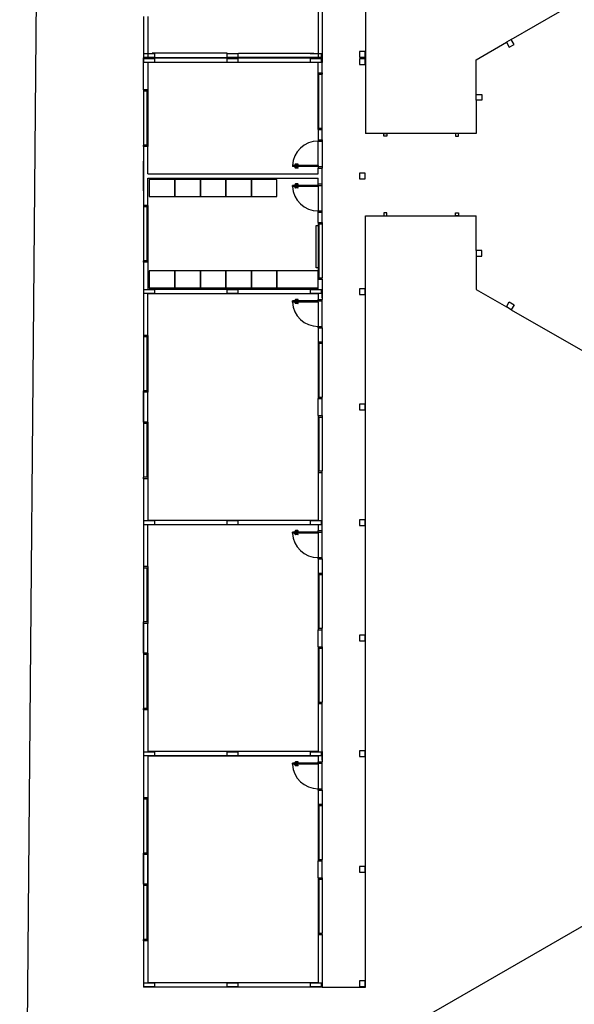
# Model space of a CAD drawing. Header units: millimetres. Extents: x 0 to 354, y 0 to 59.
# Tile 36 of 84: x 156.87 to 160.78, y 40.35 to 47.29. Entities that reach past the tile are written whole.
import ezdxf

# ---------------------------------------------------------------- set-up
doc = ezdxf.new("R2010")
doc.units = ezdxf.units.MM
doc.layers.add('ARQ-HTC', color=9, linetype='Continuous')

msp = doc.modelspace()

# ---------------------------------------------------------------- linework, layer by layer
at = {"layer": 'ARQ-HTC', "color": 1, "linetype": 'Continuous'}
for p, q in [((157.045, 54.0385), (156.8707, 34.0982)), ((159.3089, 51.9102), (159.3089, 46.4902)), ((159.3089, 48.6152), (159.3089, 47.0252)), ((160.3362, 47.1529), (161.4919, 47.8202)), ((158.9739, 47.3602), (158.9739, 47.0202)), ((159.0039, 47.3602), (159.0039, 46.9902)), ((157.7439, 47.3152), (157.7439, 46.9902)), ((157.7739, 47.3152), (157.7739, 47.0202)), ((160.3362, 47.1529), (160.3016, 47.1329)), ((160.3562, 47.1183), (160.3362, 47.1529)), ((160.0889, 47.0102), (160.3016, 47.1329)), ((160.3016, 47.1329), (160.3216, 47.0983)), ((160.3216, 47.0983), (160.3562, 47.1183)), ((157.8239, 47.0522), (157.7439, 47.0522)), ((157.7439, 47.0522), (157.7439, 47.0282)), ((157.7439, 47.0282), (157.8239, 47.0282)), ((157.7439, 46.7977), (157.7439, 47.0246)), ((157.8239, 47.0172), (157.7439, 47.0172)), ((157.7439, 47.0172), (157.7439, 46.9932)), ((158.9739, 47.0202), (157.7739, 47.0202)), ((158.9739, 47.0202), (157.7739, 47.0202)), ((158.3339, 47.0553), (157.8039, 47.0553)), ((157.8039, 47.0253), (158.3339, 47.0253)), ((157.8239, 47.0282), (157.8239, 47.0522)), ((157.8239, 46.9932), (157.8239, 47.0172)), ((158.4119, 47.0522), (158.3319, 47.0522)), ((158.3319, 47.0522), (158.3319, 47.0282)), ((158.3319, 47.0282), (158.4119, 47.0282)), ((158.4119, 47.0172), (158.3319, 47.0172)), ((158.3319, 47.0172), (158.3319, 46.9932)), ((158.4119, 47.0282), (158.4119, 47.0522)), ((158.4119, 46.9932), (158.4119, 47.0172)), ((158.4139, 47.0553), (158.9439, 47.0553)), ((158.9439, 47.0253), (158.4139, 47.0253)), ((158.9979, 47.0522), (158.9179, 47.0522)), ((158.9179, 47.0282), (158.9979, 47.0282)), ((158.9979, 47.0172), (158.9179, 47.0172)), ((158.9179, 47.0172), (158.9179, 46.9932)), ((158.9979, 47.0282), (158.9979, 47.0522)), ((158.9979, 46.9932), (158.9979, 47.0172)), ((159.0039, 46.9182), (159.0039, 47.0202)), ((159.3059, 47.0682), (159.2659, 47.0682)), ((159.2659, 47.0682), (159.2659, 47.0282)), ((159.2659, 47.0282), (159.3059, 47.0282)), ((159.3059, 47.0172), (159.2659, 47.0172)), ((159.2659, 47.0172), (159.2659, 46.9772)), ((159.3059, 47.0282), (159.3059, 47.0682)), ((159.3059, 46.9772), (159.3059, 47.0172)), ((157.7439, 46.9932), (157.8239, 46.9932)), ((158.9739, 46.9902), (157.7739, 46.9902)), ((158.9739, 46.9902), (157.7739, 46.9902)), ((158.3739, 46.9902), (157.7739, 46.9902)), ((157.7739, 46.9902), (157.7739, 46.7977)), ((158.3319, 46.9932), (158.4119, 46.9932)), ((158.9179, 46.9932), (158.9979, 46.9932)), ((158.9739, 46.9182), (158.9739, 46.9902)), ((159.2659, 46.9772), (159.3059, 46.9772)), ((160.0889, 46.7646), (160.0889, 47.0102)), ((158.9739, 46.5182), (158.9739, 46.9182)), ((158.9739, 46.9182), (159.0039, 46.9182)), ((158.9739, 46.9082), (159.0039, 46.9082)), ((158.9799, 46.5282), (158.9799, 46.9082)), ((159.0039, 46.9182), (159.0039, 46.9082)), ((159.0039, 46.5282), (159.0039, 46.9082)), ((157.7739, 46.7977), (157.7439, 46.7977)), ((157.7439, 46.7977), (157.7439, 46.7877)), ((157.7439, 46.7877), (157.7439, 46.4077)), ((157.7739, 46.7877), (157.7439, 46.7877)), ((157.7679, 46.7877), (157.7679, 46.4077)), ((157.7739, 46.7977), (157.7739, 46.3977)), ((160.0889, 46.7246), (160.0889, 46.7646)), ((160.0889, 46.7646), (160.1289, 46.7646)), ((160.1289, 46.7646), (160.1289, 46.7246)), ((160.1289, 46.7246), (160.0889, 46.7246)), ((160.0889, 46.7246), (160.0889, 46.4902)), ((158.9739, 46.5282), (159.0039, 46.5282)), ((159.0039, 46.5182), (159.0039, 46.5282)), ((158.9739, 46.5182), (159.0039, 46.5182)), ((158.9739, 46.5182), (158.9739, 46.4463)), ((159.0039, 46.4463), (159.0039, 46.5182)), ((160.0889, 46.4902), (159.3089, 46.4902)), ((159.4389, 46.4702), (159.4389, 46.4902)), ((159.4389, 46.4902), (159.4589, 46.4902)), ((159.4589, 46.4702), (159.4389, 46.4702)), ((159.4589, 46.4902), (159.4589, 46.4702)), ((159.9439, 46.4902), (159.9439, 46.4702)), ((159.9639, 46.4902), (159.9439, 46.4902)), ((159.9439, 46.4702), (159.9639, 46.4702)), ((159.9639, 46.4702), (159.9639, 46.4902)), ((157.7739, 46.4077), (157.7439, 46.4077)), ((157.7439, 46.3977), (157.7439, 46.4077)), ((157.7439, 46.3977), (157.7439, 45.9827)), ((157.7739, 46.3977), (157.7439, 46.3977)), ((157.7739, 46.2052), (157.7739, 46.3977)), ((158.9739, 46.4463), (159.0039, 46.4463)), ((158.9739, 46.4463), (159.0039, 46.4463)), ((158.9739, 46.4463), (158.9739, 46.4363)), ((158.9739, 46.2643), (158.9739, 46.4363)), ((158.9739, 46.4363), (159.0039, 46.4363)), ((159.0039, 46.4463), (159.0039, 46.4363)), ((159.0039, 46.4363), (159.0039, 46.2563)), ((157.7439, 46.0852), (157.7439, 46.2952)), ((158.9739, 46.2643), (158.7939, 46.2643)), ((158.7939, 46.2643), (158.7939, 46.2563)), ((158.9739, 46.2563), (158.7939, 46.2563)), ((158.817, 46.2653), (158.807, 46.2653)), ((158.807, 46.2653), (158.807, 46.2643)), ((158.807, 46.2553), (158.807, 46.2563)), ((158.817, 46.2553), (158.807, 46.2553)), ((158.81, 46.2683), (158.81, 46.2653)), ((158.81, 46.2523), (158.81, 46.2553)), ((158.814, 46.2683), (158.814, 46.2653)), ((158.814, 46.2523), (158.814, 46.2553)), ((158.832, 46.2743), (158.816, 46.2743)), ((158.832, 46.2703), (158.816, 46.2703)), ((158.832, 46.2503), (158.816, 46.2503)), ((158.817, 46.2653), (158.817, 46.2643)), ((158.817, 46.2553), (158.817, 46.2563)), ((158.9739, 46.2643), (158.9739, 46.2563)), ((158.9739, 46.2563), (159.0039, 46.2563)), ((158.9739, 46.2563), (158.9739, 46.2463)), ((159.0039, 46.2563), (159.0039, 46.2463)), ((157.7739, 46.2052), (158.9739, 46.2052)), ((158.832, 46.2463), (158.816, 46.2463)), ((158.9739, 46.2463), (159.0039, 46.2463)), ((158.9739, 46.2052), (158.9739, 46.2463)), ((158.9739, 46.2463), (159.0039, 46.2463)), ((159.0039, 46.134), (159.0039, 46.2463)), ((159.3059, 46.2102), (159.2659, 46.2102)), ((159.2659, 46.2102), (159.2659, 46.1702)), ((159.3059, 46.1702), (159.3059, 46.2102)), ((157.7739, 46.1752), (158.9739, 46.1752)), ((157.7739, 45.9827), (157.7739, 46.1752)), ((157.9643, 46.1657), (157.7843, 46.1657)), ((157.7843, 46.1657), (157.7843, 46.0457)), ((158.1443, 46.1657), (157.9643, 46.1657)), ((157.9643, 46.1657), (157.9643, 46.0457)), ((157.9643, 46.0457), (157.9643, 46.1657)), ((158.1443, 46.0457), (158.1443, 46.1657)), ((158.3243, 46.1657), (158.1443, 46.1657)), ((158.1443, 46.1657), (158.1443, 46.0457)), ((158.3243, 46.0457), (158.3243, 46.1657)), ((158.5043, 46.1657), (158.3243, 46.1657)), ((158.3243, 46.1657), (158.3243, 46.0457)), ((158.6843, 46.1657), (158.5043, 46.1657)), ((158.5043, 46.1657), (158.5043, 46.0457)), ((158.5043, 46.0457), (158.5043, 46.1657)), ((158.6843, 46.0457), (158.6843, 46.1657)), ((158.9739, 46.124), (158.7939, 46.124)), ((158.7939, 46.116), (158.7939, 46.124)), ((158.9739, 46.116), (158.7939, 46.116)), ((158.817, 46.125), (158.807, 46.125)), ((158.807, 46.125), (158.807, 46.124)), ((158.807, 46.115), (158.807, 46.116)), ((158.817, 46.115), (158.807, 46.115)), ((158.81, 46.128), (158.81, 46.125)), ((158.81, 46.112), (158.81, 46.115)), ((158.814, 46.128), (158.814, 46.125)), ((158.814, 46.112), (158.814, 46.115)), ((158.832, 46.134), (158.816, 46.134)), ((158.832, 46.13), (158.816, 46.13)), ((158.832, 46.11), (158.816, 46.11)), ((158.817, 46.125), (158.817, 46.124)), ((158.817, 46.115), (158.817, 46.116)), ((158.9739, 46.134), (158.9739, 46.1752)), ((158.9739, 46.134), (159.0039, 46.134)), ((158.9739, 46.124), (158.9739, 46.134)), ((158.9739, 46.134), (159.0039, 46.134)), ((158.9739, 46.124), (159.0039, 46.124)), ((158.9739, 46.116), (158.9739, 46.124)), ((158.9739, 46.116), (158.9739, 45.944)), ((159.0039, 46.124), (159.0039, 46.134)), ((159.0039, 45.944), (159.0039, 46.124)), ((159.2659, 46.1702), (159.3059, 46.1702)), ((157.7843, 46.0457), (157.9643, 46.0457)), ((157.9643, 46.0457), (158.1443, 46.0457)), ((158.1443, 46.0457), (158.3243, 46.0457)), ((158.3243, 46.0457), (158.5043, 46.0457)), ((158.5043, 46.0457), (158.6843, 46.0457)), ((158.832, 46.106), (158.816, 46.106)), ((157.7739, 45.9827), (157.7439, 45.9827)), ((157.7439, 45.9827), (157.7439, 45.9727)), ((157.7739, 45.9727), (157.7439, 45.9727)), ((157.7439, 45.9727), (157.7439, 45.5927)), ((157.7679, 45.9727), (157.7679, 45.5927)), ((157.7739, 45.9827), (157.7739, 45.5827)), ((158.9739, 45.944), (159.0039, 45.944)), ((158.9739, 45.934), (158.9739, 45.944)), ((158.9739, 45.934), (159.0039, 45.934)), ((158.9739, 45.934), (159.0039, 45.934)), ((158.9739, 45.8621), (158.9739, 45.934)), ((159.0039, 45.934), (159.0039, 45.944)), ((159.0039, 45.8621), (159.0039, 45.934)), ((159.3089, 45.3952), (159.3089, 45.9102)), ((159.3089, 45.9102), (160.0889, 45.9102)), ((159.4589, 45.9302), (159.4389, 45.9302)), ((159.4389, 45.9302), (159.4389, 45.9102)), ((159.4389, 45.9102), (159.4589, 45.9102)), ((159.4589, 45.9102), (159.4589, 45.9302)), ((159.9439, 45.9102), (159.9439, 45.9302)), ((159.9439, 45.9302), (159.9639, 45.9302)), ((159.9639, 45.9102), (159.9439, 45.9102)), ((159.9639, 45.9302), (159.9639, 45.9102)), ((160.0889, 45.6642), (160.0889, 45.9102)), ((158.9602, 45.5422), (158.9602, 45.8422)), ((158.9602, 45.8422), (158.9702, 45.8422)), ((158.9739, 45.8621), (158.9739, 45.4621)), ((158.9739, 45.8621), (159.0039, 45.8621)), ((158.9739, 45.8521), (159.0039, 45.8521)), ((158.9799, 45.8521), (158.9799, 45.4721)), ((159.0039, 45.8621), (159.0039, 45.8521)), ((159.0039, 45.8521), (159.0039, 45.4721)), ((159.3089, 40.4702), (159.3089, 45.9002)), ((160.1289, 45.6642), (160.0889, 45.6642)), ((160.0889, 45.6642), (160.0889, 45.6242)), ((160.0889, 45.6242), (160.1289, 45.6242)), ((160.0889, 45.6242), (160.0889, 45.3902)), ((160.1289, 45.6242), (160.1289, 45.6642)), ((157.7439, 45.5827), (157.7439, 45.5927)), ((157.7739, 45.5927), (157.7439, 45.5927)), ((157.7439, 45.5827), (157.7439, 45.0652)), ((157.7739, 45.5827), (157.7439, 45.5827)), ((157.7739, 45.5827), (157.7739, 45.3902)), ((157.9643, 45.5219), (157.7843, 45.5219)), ((157.7843, 45.5219), (157.7843, 45.4019)), ((157.9643, 45.4019), (157.9643, 45.5219)), ((158.1443, 45.5219), (157.9643, 45.5219)), ((157.9643, 45.5219), (157.9643, 45.4019)), ((158.3243, 45.5219), (158.1443, 45.5219)), ((158.1443, 45.5219), (158.1443, 45.4019)), ((158.1443, 45.4019), (158.1443, 45.5219)), ((158.5043, 45.5219), (158.3243, 45.5219)), ((158.3243, 45.5219), (158.3243, 45.4019)), ((158.3243, 45.4019), (158.3243, 45.5219)), ((158.5043, 45.4019), (158.5043, 45.5219)), ((158.6843, 45.5219), (158.5043, 45.5219)), ((158.5043, 45.5219), (158.5043, 45.4019)), ((158.6843, 45.4019), (158.6843, 45.5219)), ((158.9739, 45.5219), (158.6843, 45.5219)), ((158.6843, 45.5219), (158.6843, 45.4019)), ((158.9702, 45.5422), (158.9602, 45.5422)), ((158.9739, 45.4019), (158.9739, 45.5219)), ((158.9739, 45.4721), (159.0039, 45.4721)), ((158.9739, 45.4621), (159.0039, 45.4621)), ((158.9739, 45.3902), (158.9739, 45.4621)), ((159.0039, 45.4621), (159.0039, 45.4721)), ((159.0039, 45.4621), (159.0039, 45.319)), ((157.8239, 45.3872), (157.7439, 45.3872)), ((157.7439, 45.3872), (157.7439, 45.3632)), ((157.7439, 45.3632), (157.8239, 45.3632)), ((158.9739, 45.3902), (157.7739, 45.3902)), ((158.9739, 45.3602), (157.7739, 45.3602)), ((157.7739, 45.0652), (157.7739, 45.3602)), ((157.7843, 45.4019), (157.9643, 45.4019)), ((157.8239, 45.3632), (157.8239, 45.3872)), ((157.9643, 45.4019), (158.1443, 45.4019)), ((158.1443, 45.4019), (158.3243, 45.4019)), ((158.3243, 45.4019), (158.5043, 45.4019)), ((158.4119, 45.3872), (158.3319, 45.3872)), ((158.3319, 45.3872), (158.3319, 45.3632)), ((158.3319, 45.3632), (158.4119, 45.3632)), ((158.4119, 45.3632), (158.4119, 45.3872)), ((158.5043, 45.4019), (158.6843, 45.4019)), ((158.6843, 45.4019), (158.9739, 45.4019)), ((158.9979, 45.3872), (158.9179, 45.3872)), ((158.9179, 45.3872), (158.9179, 45.3632)), ((158.9179, 45.3632), (158.9979, 45.3632)), ((158.9739, 45.3602), (158.9739, 45.319)), ((158.9979, 45.3632), (158.9979, 45.3872)), ((159.0039, 45.3302), (159.0039, 45.3902)), ((159.3059, 45.3952), (159.2659, 45.3952)), ((159.2659, 45.3952), (159.2659, 45.3552)), ((159.2659, 45.3552), (159.3059, 45.3552)), ((159.3059, 45.3552), (159.3059, 45.3952)), ((159.3089, 43.7652), (159.3089, 45.3552)), ((160.0889, 45.3902), (160.3016, 45.2674)), ((158.9739, 45.309), (158.7939, 45.309)), ((158.7939, 45.301), (158.7939, 45.309)), ((158.9739, 45.301), (158.7939, 45.301)), ((158.817, 45.31), (158.807, 45.31)), ((158.807, 45.31), (158.807, 45.309)), ((158.807, 45.3), (158.807, 45.301)), ((158.817, 45.3), (158.807, 45.3)), ((158.81, 45.313), (158.81, 45.31)), ((158.81, 45.297), (158.81, 45.3)), ((158.814, 45.313), (158.814, 45.31)), ((158.814, 45.297), (158.814, 45.3)), ((158.832, 45.319), (158.816, 45.319)), ((158.832, 45.315), (158.816, 45.315)), ((158.832, 45.295), (158.816, 45.295)), ((158.832, 45.291), (158.816, 45.291)), ((158.817, 45.31), (158.817, 45.309)), ((158.817, 45.3), (158.817, 45.301)), ((158.9739, 45.319), (159.0039, 45.319)), ((158.9739, 45.319), (159.0039, 45.319)), ((158.9739, 45.309), (158.9739, 45.319)), ((158.9739, 45.309), (159.0039, 45.309)), ((158.9739, 45.301), (158.9739, 45.309)), ((158.9739, 45.301), (158.9739, 45.129)), ((159.0039, 45.309), (159.0039, 45.319)), ((159.0039, 45.129), (159.0039, 45.309)), ((160.3016, 45.2674), (160.3216, 45.302)), ((160.3216, 45.302), (160.3562, 45.282)), ((160.3562, 45.282), (160.3362, 45.2474)), ((160.3362, 45.2474), (160.3016, 45.2674)), ((160.3362, 45.2474), (161.4918, 44.5802)), ((158.9739, 45.129), (159.0039, 45.129)), ((158.9739, 45.119), (158.9739, 45.129)), ((158.9739, 45.119), (158.9739, 45.0202)), ((158.9739, 45.119), (159.0039, 45.119)), ((158.9739, 45.119), (159.0039, 45.119)), ((159.0039, 45.119), (159.0039, 45.129)), ((159.0039, 45.119), (159.0039, 45.0202)), ((157.7739, 45.0652), (157.7439, 45.0652)), ((157.7439, 45.0652), (157.7439, 45.0552)), ((157.7439, 45.0552), (157.7439, 44.6752)), ((157.7739, 45.0552), (157.7439, 45.0552)), ((157.7679, 45.0552), (157.7679, 44.6752)), ((157.7739, 45.0652), (157.7739, 44.6652)), ((158.9739, 45.0202), (159.0039, 45.0202)), ((158.9739, 45.0202), (158.9739, 44.6202)), ((158.9739, 45.0102), (159.0039, 45.0102)), ((158.9799, 45.0102), (158.9799, 44.6302)), ((159.0039, 45.0202), (159.0039, 45.0102)), ((159.0039, 45.0102), (159.0039, 44.6302)), ((157.7739, 44.6752), (157.7439, 44.6752)), ((157.7439, 44.6652), (157.7439, 44.6752)), ((157.7439, 44.6652), (157.7439, 44.4552)), ((157.7439, 44.4552), (157.7439, 44.6652)), ((157.7739, 44.6652), (157.7439, 44.6652)), ((157.7739, 44.4552), (157.7739, 44.6652)), ((158.9739, 44.6302), (159.0039, 44.6302)), ((158.9739, 44.6202), (159.0039, 44.6202)), ((158.9739, 44.5002), (158.9739, 44.6202)), ((158.9739, 44.5002), (158.9739, 44.6202)), ((159.0039, 44.6202), (159.0039, 44.6302)), ((159.0039, 44.5002), (159.0039, 44.6202)), ((159.0039, 44.5002), (159.0039, 44.6202)), ((159.3059, 44.5812), (159.2659, 44.5812)), ((159.2659, 44.5812), (159.2659, 44.5412)), ((159.2659, 44.5412), (159.3059, 44.5412)), ((159.3059, 44.5412), (159.3059, 44.5812)), ((157.7739, 44.4552), (157.7439, 44.4552)), ((157.7439, 44.4552), (157.7439, 44.4452)), ((157.7739, 44.4452), (157.7439, 44.4452)), ((157.7439, 44.4452), (157.7439, 44.0652)), ((157.7679, 44.4452), (157.7679, 44.0652)), ((157.7739, 44.4552), (157.7739, 44.0552)), ((158.9739, 44.5002), (158.9739, 44.1002)), ((158.9739, 44.5002), (159.0039, 44.5002)), ((158.9739, 44.4902), (159.0039, 44.4902)), ((158.9799, 44.4902), (158.9799, 44.1102)), ((159.0039, 44.5002), (159.0039, 44.4902)), ((159.0039, 44.4902), (159.0039, 44.1102)), ((158.9739, 44.1102), (159.0039, 44.1102)), ((158.9739, 44.1002), (158.9739, 43.7602)), ((158.9739, 44.1002), (159.0039, 44.1002)), ((159.0039, 44.1002), (159.0039, 44.1102)), ((159.0039, 43.689), (159.0039, 44.1002)), ((157.7739, 44.0652), (157.7439, 44.0652)), ((157.7439, 44.0552), (157.7439, 44.0652)), ((157.7439, 44.0552), (157.7439, 43.4352)), ((157.7739, 44.0552), (157.7439, 44.0552)), ((157.7739, 44.0552), (157.7739, 43.7602)), ((157.8239, 43.7572), (157.7439, 43.7572)), ((157.7439, 43.7572), (157.7439, 43.7332)), ((158.9739, 43.7602), (157.7739, 43.7602)), ((157.8239, 43.7332), (157.8239, 43.7572)), ((158.4119, 43.7572), (158.3319, 43.7572)), ((158.3319, 43.7572), (158.3319, 43.7332)), ((158.4119, 43.7332), (158.4119, 43.7572)), ((158.9979, 43.7572), (158.9179, 43.7572)), ((158.9179, 43.7572), (158.9179, 43.7332)), ((158.9979, 43.7332), (158.9979, 43.7572)), ((159.3059, 43.7652), (159.2659, 43.7652)), ((159.2659, 43.7652), (159.2659, 43.7252)), ((159.3059, 43.7252), (159.3059, 43.7652)), ((157.7439, 43.7332), (157.8239, 43.7332)), ((158.9739, 43.7302), (157.7739, 43.7302)), ((157.7739, 43.4352), (157.7739, 43.7302)), ((158.3319, 43.7332), (158.4119, 43.7332)), ((158.9739, 43.679), (158.7939, 43.679)), ((158.7939, 43.671), (158.7939, 43.679)), ((158.817, 43.68), (158.807, 43.68)), ((158.807, 43.68), (158.807, 43.679)), ((158.81, 43.683), (158.81, 43.68)), ((158.814, 43.683), (158.814, 43.68)), ((158.832, 43.689), (158.816, 43.689)), ((158.832, 43.685), (158.816, 43.685)), ((158.817, 43.68), (158.817, 43.679)), ((158.9179, 43.7332), (158.9979, 43.7332)), ((158.9739, 43.7302), (158.9739, 43.689)), ((158.9739, 43.689), (159.0039, 43.689)), ((158.9739, 43.689), (159.0039, 43.689)), ((158.9739, 43.679), (158.9739, 43.689)), ((158.9739, 43.679), (159.0039, 43.679)), ((158.9739, 43.671), (158.9739, 43.679)), ((159.0039, 43.679), (159.0039, 43.689)), ((159.0039, 43.499), (159.0039, 43.679)), ((159.2659, 43.7252), (159.3059, 43.7252)), ((159.3089, 42.1352), (159.3089, 43.7252)), ((158.9739, 43.671), (158.7939, 43.671)), ((158.807, 43.67), (158.807, 43.671)), ((158.817, 43.67), (158.807, 43.67)), ((158.81, 43.667), (158.81, 43.67)), ((158.814, 43.667), (158.814, 43.67)), ((158.832, 43.665), (158.816, 43.665)), ((158.832, 43.661), (158.816, 43.661)), ((158.817, 43.67), (158.817, 43.671)), ((158.9739, 43.671), (158.9739, 43.499)), ((158.9739, 43.499), (159.0039, 43.499)), ((158.9739, 43.489), (158.9739, 43.499)), ((158.9739, 43.489), (158.9739, 43.3902)), ((158.9739, 43.489), (159.0039, 43.489)), ((158.9739, 43.489), (159.0039, 43.489)), ((159.0039, 43.489), (159.0039, 43.499)), ((159.0039, 43.489), (159.0039, 43.3902)), ((157.7439, 43.4352), (157.7439, 43.4252)), ((157.7739, 43.4352), (157.7439, 43.4352)), ((157.7739, 43.4252), (157.7439, 43.4252)), ((157.7439, 43.4252), (157.7439, 43.0452)), ((157.7679, 43.4252), (157.7679, 43.0452)), ((157.7739, 43.4352), (157.7739, 43.0352)), ((158.9739, 43.3902), (159.0039, 43.3902)), ((158.9739, 43.3902), (158.9739, 42.9902)), ((158.9739, 43.3802), (159.0039, 43.3802)), ((158.9799, 43.3802), (158.9799, 43.0002)), ((159.0039, 43.3902), (159.0039, 43.3802)), ((159.0039, 43.3802), (159.0039, 43.0002)), ((157.7439, 43.0352), (157.7439, 43.0452)), ((157.7739, 43.0452), (157.7439, 43.0452)), ((157.7439, 42.8252), (157.7439, 43.0352)), ((157.7439, 43.0352), (157.7439, 42.8252)), ((157.7739, 43.0352), (157.7439, 43.0352)), ((157.7739, 42.8252), (157.7739, 43.0352)), ((158.9739, 43.0002), (159.0039, 43.0002)), ((158.9739, 42.8702), (158.9739, 42.9902)), ((158.9739, 42.8702), (158.9739, 42.9902)), ((158.9739, 42.9902), (159.0039, 42.9902)), ((159.0039, 42.9902), (159.0039, 43.0002)), ((159.0039, 42.8702), (159.0039, 42.9902)), ((159.0039, 42.8702), (159.0039, 42.9902)), ((159.3059, 42.9512), (159.2659, 42.9512)), ((159.2659, 42.9512), (159.2659, 42.9112)), ((159.3059, 42.9112), (159.3059, 42.9512)), ((158.9739, 42.8702), (159.0039, 42.8702)), ((158.9739, 42.8702), (158.9739, 42.4702)), ((158.9739, 42.8602), (159.0039, 42.8602)), ((158.9799, 42.8602), (158.9799, 42.4802)), ((159.0039, 42.8702), (159.0039, 42.8602)), ((159.0039, 42.8602), (159.0039, 42.4802)), ((159.2659, 42.9112), (159.3059, 42.9112)), ((157.7439, 42.8252), (157.7439, 42.8152)), ((157.7739, 42.8252), (157.7439, 42.8252)), ((157.7739, 42.8152), (157.7439, 42.8152)), ((157.7439, 42.8152), (157.7439, 42.4352)), ((157.7679, 42.8152), (157.7679, 42.4352)), ((157.7739, 42.8252), (157.7739, 42.4252)), ((157.7439, 42.4252), (157.7439, 42.4352)), ((157.7739, 42.4352), (157.7439, 42.4352)), ((158.9739, 42.4802), (159.0039, 42.4802)), ((158.9739, 42.4702), (158.9739, 42.1302)), ((158.9739, 42.4702), (159.0039, 42.4702)), ((159.0039, 42.4702), (159.0039, 42.4802)), ((159.0039, 42.1002), (159.0039, 42.4702)), ((157.7439, 42.4252), (157.7439, 42.1002)), ((157.7739, 42.4252), (157.7439, 42.4252)), ((157.7739, 42.4252), (157.7739, 42.1302)), ((157.7439, 39.1144), (163.286, 42.3152)), ((157.7439, 42.1302), (157.7439, 41.8052)), ((157.8239, 42.1272), (157.7439, 42.1272)), ((157.7439, 42.1272), (157.7439, 42.1032)), ((157.7439, 42.1032), (157.8239, 42.1032)), ((158.9739, 42.1302), (157.7739, 42.1302)), ((157.7739, 42.1002), (158.9739, 42.1002)), ((158.9739, 42.1002), (157.7739, 42.1002)), ((157.7739, 42.1002), (157.7739, 41.8052)), ((157.8239, 42.1032), (157.8239, 42.1272)), ((158.4119, 42.1272), (158.3319, 42.1272)), ((158.3319, 42.1272), (158.3319, 42.1032)), ((158.3319, 42.1032), (158.4119, 42.1032)), ((158.4119, 42.1032), (158.4119, 42.1272)), ((158.9979, 42.1272), (158.9179, 42.1272)), ((158.9179, 42.1272), (158.9179, 42.1032)), ((158.9179, 42.1032), (158.9979, 42.1032)), ((158.9739, 42.1002), (158.9739, 42.059)), ((158.9979, 42.1032), (158.9979, 42.1272)), ((159.0039, 42.1302), (159.0039, 42.059)), ((159.0039, 42.0702), (159.0039, 42.1302)), ((159.2659, 42.1352), (159.2659, 42.0952)), ((159.3059, 42.1352), (159.2659, 42.1352)), ((159.2659, 42.0952), (159.3059, 42.0952)), ((159.3059, 42.0952), (159.3059, 42.1352)), ((158.9739, 42.049), (158.7939, 42.049)), ((158.7939, 42.041), (158.7939, 42.049)), ((158.9739, 42.041), (158.7939, 42.041)), ((158.817, 42.05), (158.807, 42.05)), ((158.807, 42.05), (158.807, 42.049)), ((158.807, 42.04), (158.807, 42.041)), ((158.817, 42.04), (158.807, 42.04)), ((158.81, 42.053), (158.81, 42.05)), ((158.81, 42.037), (158.81, 42.04)), ((158.814, 42.053), (158.814, 42.05)), ((158.814, 42.037), (158.814, 42.04)), ((158.832, 42.059), (158.816, 42.059)), ((158.832, 42.055), (158.816, 42.055)), ((158.832, 42.035), (158.816, 42.035)), ((158.832, 42.031), (158.816, 42.031)), ((158.817, 42.05), (158.817, 42.049)), ((158.817, 42.04), (158.817, 42.041)), ((158.9739, 42.059), (159.0039, 42.059)), ((158.9739, 42.049), (158.9739, 42.059)), ((158.9739, 42.059), (159.0039, 42.059)), ((158.9739, 42.049), (159.0039, 42.049)), ((158.9739, 42.041), (158.9739, 42.049)), ((158.9739, 42.041), (158.9739, 41.869)), ((159.0039, 42.049), (159.0039, 42.059)), ((159.0039, 41.869), (159.0039, 42.049)), ((157.7739, 41.8052), (157.7439, 41.8052)), ((157.7439, 41.8052), (157.7439, 41.7952)), ((157.7739, 41.8052), (157.7739, 41.4052)), ((158.9739, 41.869), (159.0039, 41.869)), ((158.9739, 41.859), (158.9739, 41.869)), ((158.9739, 41.859), (158.9739, 41.7602)), ((158.9739, 41.859), (159.0039, 41.859)), ((158.9739, 41.859), (159.0039, 41.859)), ((159.0039, 41.859), (159.0039, 41.869)), ((159.0039, 41.859), (159.0039, 41.7602)), ((157.7739, 41.7952), (157.7439, 41.7952)), ((157.7439, 41.7952), (157.7439, 41.4152)), ((157.7679, 41.7952), (157.7679, 41.4152)), ((158.9739, 41.7602), (159.0039, 41.7602)), ((158.9739, 41.7602), (158.9739, 41.3602)), ((158.9739, 41.7502), (159.0039, 41.7502)), ((158.9799, 41.7502), (158.9799, 41.3702)), ((159.0039, 41.7602), (159.0039, 41.7502)), ((159.0039, 41.7502), (159.0039, 41.3702)), ((157.7739, 41.4152), (157.7439, 41.4152)), ((157.7439, 41.4052), (157.7439, 41.4152)), ((157.7439, 41.1952), (157.7439, 41.4052)), ((157.7439, 41.4052), (157.7439, 41.1952)), ((157.7739, 41.4052), (157.7439, 41.4052)), ((157.7739, 41.1952), (157.7739, 41.4052)), ((157.7739, 41.4052), (157.7739, 41.1952)), ((158.9739, 41.3702), (159.0039, 41.3702)), ((158.9739, 41.2402), (158.9739, 41.3602)), ((158.9739, 41.2402), (158.9739, 41.3602)), ((158.9739, 41.3602), (159.0039, 41.3602)), ((159.0039, 41.3602), (159.0039, 41.3702)), ((159.0039, 41.2402), (159.0039, 41.3602)), ((159.0039, 41.2402), (159.0039, 41.3602)), ((159.3059, 41.3212), (159.2659, 41.3212)), ((159.2659, 41.3212), (159.2659, 41.2812)), ((159.3059, 41.2812), (159.3059, 41.3212)), ((159.2659, 41.2812), (159.3059, 41.2812)), ((157.7739, 41.1952), (157.7439, 41.1952)), ((157.7439, 41.1952), (157.7439, 41.1852)), ((157.7739, 41.1852), (157.7439, 41.1852)), ((157.7439, 41.1852), (157.7439, 40.8052)), ((157.7679, 41.1852), (157.7679, 40.8052)), ((157.7739, 41.1952), (157.7739, 40.7952)), ((158.9739, 41.2402), (159.0039, 41.2402)), ((158.9739, 41.2402), (158.9739, 40.8402)), ((158.9739, 41.2302), (159.0039, 41.2302)), ((158.9799, 41.2302), (158.9799, 40.8502)), ((159.0039, 41.2402), (159.0039, 41.2302)), ((159.0039, 41.2302), (159.0039, 40.8502)), ((158.9739, 40.8502), (159.0039, 40.8502)), ((158.9739, 40.8402), (158.9739, 40.5002)), ((158.9739, 40.8402), (159.0039, 40.8402)), ((159.0039, 40.8402), (159.0039, 40.8502)), ((159.0039, 40.8402), (159.0039, 40.4702)), ((157.7739, 40.8052), (157.7439, 40.8052)), ((157.7439, 40.7952), (157.7439, 40.8052)), ((157.7439, 40.7952), (157.7439, 40.4702)), ((157.7739, 40.7952), (157.7439, 40.7952)), ((157.7739, 40.7952), (157.7739, 40.5002)), ((157.8239, 40.4972), (157.7439, 40.4972)), ((157.7439, 40.4972), (157.7439, 40.4732)), ((158.9739, 40.5002), (157.7739, 40.5002)), ((157.8239, 40.4732), (157.8239, 40.4972)), ((158.4119, 40.4972), (158.3319, 40.4972)), ((158.3319, 40.4972), (158.3319, 40.4732)), ((158.4119, 40.4732), (158.4119, 40.4972)), ((158.9979, 40.4972), (158.9179, 40.4972)), ((158.9179, 40.4972), (158.9179, 40.4732)), ((158.9979, 40.4732), (158.9979, 40.4972)), ((159.3059, 40.5132), (159.2659, 40.5132)), ((159.2659, 40.5132), (159.2659, 40.4732)), ((159.3059, 40.4732), (159.3059, 40.5132)), ((157.7439, 40.4732), (157.8239, 40.4732)), ((159.0039, 40.4702), (157.7439, 40.4702)), ((158.3319, 40.4732), (158.4119, 40.4732)), ((158.9179, 40.4732), (158.9979, 40.4732)), ((159.0039, 40.4702), (159.3089, 40.4702)), ((159.2659, 40.4732), (159.3059, 40.4732))]:
    msp.add_line(p, q, dxfattribs=at)
for centre, radius, start, end in [((158.9737, 46.2563), 0.18, 89.92834, 177.13402), ((158.816, 46.2683), 0.006, 90, 180), ((158.816, 46.2523), 0.006, 180, 270), ((158.816, 46.2683), 0.002, 90, 180), ((158.816, 46.2523), 0.002, 180, 270), ((158.832, 46.2723), 0.002, 270, 90), ((158.832, 46.2483), 0.002, 270, 90), ((158.9737, 46.124), 0.18, 182.86598, 270.07166), ((158.816, 46.128), 0.006, 90, 180), ((158.816, 46.112), 0.006, 180, 270), ((158.816, 46.128), 0.002, 90, 180), ((158.816, 46.112), 0.002, 180, 270), ((158.832, 46.132), 0.002, 270, 90), ((158.832, 46.108), 0.002, 270, 90), ((158.9737, 45.309), 0.18, 182.86598, 270.07166), ((158.816, 45.313), 0.006, 90, 180), ((158.816, 45.297), 0.006, 180, 270), ((158.816, 45.313), 0.002, 90, 180), ((158.816, 45.297), 0.002, 180, 270), ((158.832, 45.317), 0.002, 270, 90), ((158.832, 45.293), 0.002, 270, 90), ((158.816, 43.683), 0.006, 90, 180), ((158.816, 43.683), 0.002, 90, 180), ((158.832, 43.687), 0.002, 270, 90), ((158.9737, 43.679), 0.18, 182.86598, 270.07166), ((158.816, 43.667), 0.006, 180, 270), ((158.816, 43.667), 0.002, 180, 270), ((158.832, 43.663), 0.002, 270, 90), ((158.9737, 42.049), 0.18, 182.86598, 270.07166), ((158.816, 42.053), 0.006, 90, 180), ((158.816, 42.037), 0.006, 180, 270), ((158.816, 42.053), 0.002, 90, 180), ((158.816, 42.037), 0.002, 180, 270), ((158.832, 42.057), 0.002, 270, 90), ((158.832, 42.033), 0.002, 270, 90)]:
    msp.add_arc(centre, radius, start, end, dxfattribs=at)

doc.saveas('drawing.dxf')
